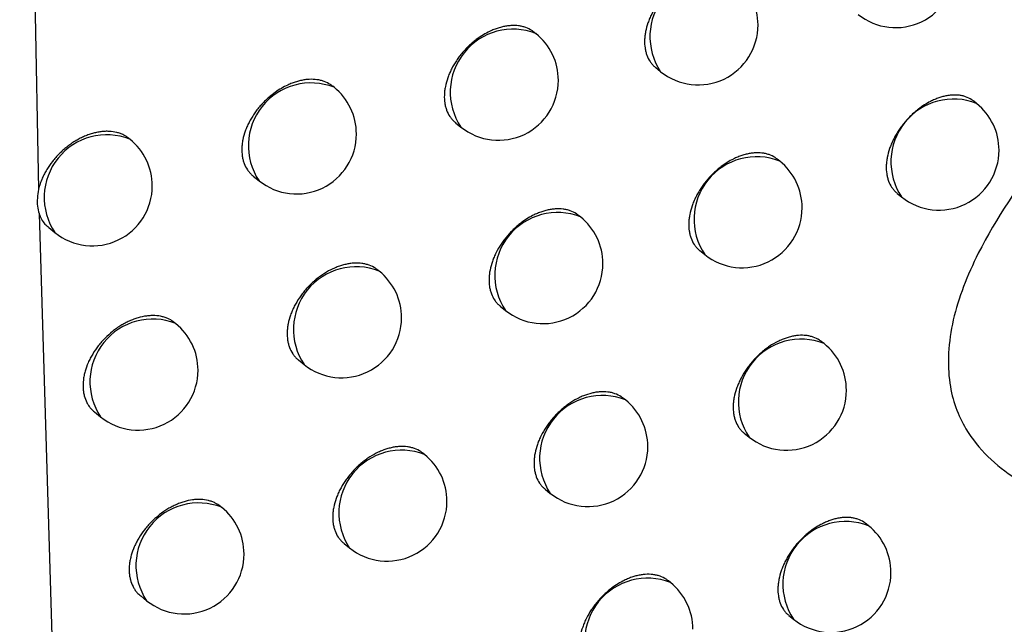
# Model space of a CAD drawing. Header units: millimetres. Extents: x -0.66 to 0.91, y -0.4 to 0.64.
# Tile 147 of 171: x 0.72535 to 0.73357, y 0.19828 to 0.20333. Entities that reach past the tile are written whole.
import ezdxf

# ---------------------------------------------------------------- set-up
doc = ezdxf.new("R2010")
doc.units = ezdxf.units.MM
doc.layers.add('FORMAT', color=7, linetype='Continuous')

msp = doc.modelspace()

# ---------------------------------------------------------------- linework, layer by layer
at = {"layer": 'FORMAT', "color": 7, "linetype": 'Continuous', "lineweight": 25}
for p, q in [((0.725352, 0.20993), (0.725509, 0.201913)), ((0.729662, 0.203212), (0.729647, 0.203225)), ((0.730662, 0.202929), (0.730703, 0.202896)), ((0.727977, 0.202765), (0.727965, 0.202774)), ((0.733341, 0.20263), (0.733318, 0.202648)), ((0.728991, 0.202469), (0.729036, 0.202433)), ((0.726272, 0.202332), (0.726264, 0.202339)), ((0.731697, 0.202149), (0.731677, 0.202165)), ((0.727302, 0.202024), (0.72735, 0.201985)), ((0.732678, 0.20188), (0.732715, 0.20185)), ((0.725514, 0.20171), (0.725997, 0.185684)), ((0.730034, 0.201683), (0.730018, 0.201695)), ((0.725594, 0.201594), (0.725646, 0.201552)), ((0.73103, 0.201402), (0.731071, 0.201369)), ((0.728353, 0.201231), (0.728341, 0.201241)), ((0.729364, 0.200938), (0.729408, 0.200903)), ((0.726654, 0.200794), (0.726645, 0.200802)), ((0.732067, 0.200626), (0.732047, 0.200642)), ((0.727679, 0.20049), (0.727727, 0.200451)), ((0.730409, 0.200156), (0.730392, 0.200169)), ((0.725977, 0.200056), (0.726028, 0.200014)), ((0.731401, 0.199878), (0.731441, 0.199846)), ((0.728732, 0.1997), (0.728719, 0.199711)), ((0.729739, 0.199411), (0.729782, 0.199376)), ((0.727038, 0.199259), (0.727028, 0.199268)), ((0.732439, 0.199105), (0.732418, 0.199122)), ((0.72806, 0.198958), (0.728106, 0.198921)), ((0.730786, 0.198632), (0.730768, 0.198646)), ((0.726362, 0.19852), (0.726412, 0.19848)), ((0.731774, 0.198357), (0.731813, 0.198326))]:
    msp.add_line(p, q, dxfattribs=at)
for centre, radius, start, end in [((0.731137, 0.203188), 0.0005234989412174, 68.457995, 213.993496), ((0.732665, 0.203763), 0.0005000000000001, 231.225746, 360), ((0.731016, 0.203285), 0.0005, 360, 51.225746), ((0.731016, 0.203285), 0.0005, 231.225746, 360), ((0.72947, 0.202726), 0.0005234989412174, 68.457995, 213.993496), ((0.729349, 0.202823), 0.0005, 360, 51.225746), ((0.727784, 0.202278), 0.0005234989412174, 68.457995, 213.993496), ((0.729349, 0.202823), 0.0005000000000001, 231.225746, 360), ((0.727663, 0.202375), 0.0005000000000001, 360, 51.225746), ((0.733149, 0.202143), 0.0005234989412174, 68.457995, 213.993496), ((0.733028, 0.20224), 0.0005, 360, 51.225746), ((0.72608, 0.201845), 0.0005234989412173, 68.457995, 213.993496), ((0.725959, 0.201942), 0.0005000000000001, 360, 51.225746), ((0.727663, 0.202375), 0.0005000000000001, 231.225746, 360), ((0.733028, 0.20224), 0.0005, 231.225746, 360), ((0.731505, 0.201662), 0.0005234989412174, 68.457995, 213.993496), ((0.731384, 0.201759), 0.0005, 360, 51.225746), ((0.725959, 0.201942), 0.0005000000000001, 231.225746, 360), ((0.731384, 0.201759), 0.0005, 231.225746, 360), ((0.729842, 0.201196), 0.0005234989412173, 68.457995, 213.993496), ((0.729721, 0.201293), 0.0005000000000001, 360, 51.225746), ((0.728161, 0.200744), 0.0005234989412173, 68.457995, 213.993496), ((0.72804, 0.200841), 0.0005000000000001, 360, 51.225746), ((0.729721, 0.201293), 0.0005000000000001, 231.225746, 360), ((0.726462, 0.200307), 0.0005234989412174, 68.457995, 213.993496), ((0.72804, 0.200841), 0.0005000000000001, 231.225746, 360), ((0.726341, 0.200404), 0.0005000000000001, 360, 51.225746), ((0.731875, 0.200139), 0.0005234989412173, 68.457995, 213.993496), ((0.731754, 0.200236), 0.0005000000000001, 360, 51.225746), ((0.726341, 0.200404), 0.0005000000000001, 231.225746, 360), ((0.730216, 0.199669), 0.0005234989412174, 68.457995, 213.993496), ((0.731754, 0.200236), 0.0005000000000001, 231.225746, 360), ((0.730096, 0.199766), 0.0005000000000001, 360, 51.225746), ((0.730096, 0.199766), 0.0005000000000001, 231.225746, 360), ((0.72854, 0.199213), 0.0005234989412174, 68.457995, 213.993496), ((0.728419, 0.199311), 0.0005000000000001, 360, 51.225746), ((0.726846, 0.198773), 0.0005234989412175, 68.457995, 213.993496), ((0.726725, 0.19887), 0.0005, 360, 51.225746), ((0.728419, 0.199311), 0.0005000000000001, 231.225746, 360), ((0.732247, 0.198618), 0.0005234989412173, 68.457995, 213.993496), ((0.732126, 0.198716), 0.0004999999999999, 360, 51.225746), ((0.726725, 0.19887), 0.0005000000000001, 231.225746, 360), ((0.732126, 0.198716), 0.0005, 231.225746, 360), ((0.730593, 0.198145), 0.0005234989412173, 68.457995, 213.993496), ((0.730472, 0.198242), 0.0005000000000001, 360, 51.225746)]:
    msp.add_arc(centre, radius, start, end, dxfattribs=at)
for points, knots in [([(0.741154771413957, 0.207845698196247), (0.7402465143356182, 0.2072742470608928), (0.7384330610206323, 0.2061332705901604), (0.7359588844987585, 0.2042958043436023), (0.7341945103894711, 0.2026769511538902), (0.7333803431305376, 0.2014960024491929), (0.7331142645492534, 0.2008175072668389), (0.7330842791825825, 0.2002974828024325), (0.7332610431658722, 0.1998264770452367), (0.7337778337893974, 0.1993574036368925), (0.7351592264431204, 0.1989606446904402), (0.7364962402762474, 0.1990846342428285), (0.7374095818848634, 0.1991693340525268)], [0, 0, 0, 0, 0.1891959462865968, 0.3777542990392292, 0.5177880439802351, 0.5720933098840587, 0.6062566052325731, 0.6406772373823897, 0.6708837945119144, 0.71835997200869, 0.807605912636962, 1, 1, 1, 1]), ([(0.7313104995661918, 0.203690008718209), (0.7313045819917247, 0.2036946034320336), (0.7312838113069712, 0.2037107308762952), (0.7312504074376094, 0.203726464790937), (0.7312121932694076, 0.2037374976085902), (0.7311717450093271, 0.2037443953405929), (0.7311284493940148, 0.2037451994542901), (0.7310833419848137, 0.2037397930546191), (0.7310488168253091, 0.2037326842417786), (0.7310140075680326, 0.2037226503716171), (0.7309786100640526, 0.2037095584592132), (0.7309200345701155, 0.2036830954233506), (0.730861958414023, 0.2036471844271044), (0.730808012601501, 0.2036040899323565), (0.7307767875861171, 0.2035760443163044), (0.7307471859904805, 0.203546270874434), (0.7307189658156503, 0.2035144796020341), (0.7306927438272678, 0.2034812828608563), (0.7306606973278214, 0.203435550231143), (0.730633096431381, 0.2033877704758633), (0.7306107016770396, 0.2033391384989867), (0.7305918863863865, 0.2032902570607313), (0.7305785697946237, 0.2032413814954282), (0.7305711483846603, 0.2031937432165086), (0.7305676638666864, 0.203147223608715), (0.7305700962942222, 0.2031027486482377), (0.7305784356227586, 0.2030614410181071), (0.7305906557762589, 0.2030225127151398), (0.73060839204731, 0.2029872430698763), (0.7306318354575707, 0.2029572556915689), (0.7306473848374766, 0.2029397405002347), (0.7306588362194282, 0.2029322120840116), (0.7306624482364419, 0.2029298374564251)], [0, 0, 0, 0, 0.0213226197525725, 0.0748423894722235, 0.1021604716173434, 0.1286461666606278, 0.1822263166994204, 0.2095752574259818, 0.2360900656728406, 0.2627901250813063, 0.2897770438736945, 0.3171568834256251, 0.397219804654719, 0.4246175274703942, 0.451142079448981, 0.477852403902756, 0.5048506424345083, 0.5322434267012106, 0.5587399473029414, 0.6123446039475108, 0.6397091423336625, 0.6661675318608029, 0.7196948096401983, 0.7470194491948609, 0.7734482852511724, 0.8269148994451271, 0.8542074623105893, 0.8806308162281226, 0.9340852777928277, 0.9613703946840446, 0.9878153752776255, 1, 1, 1, 1]), ([(0.7296468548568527, 0.2032244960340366), (0.7296409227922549, 0.2032291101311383), (0.7296199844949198, 0.2032453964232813), (0.7295862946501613, 0.2032614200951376), (0.7295476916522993, 0.2032728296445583), (0.7295068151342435, 0.2032801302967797), (0.7294630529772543, 0.2032813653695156), (0.7294174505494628, 0.2032764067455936), (0.7293825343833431, 0.2032696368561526), (0.7293473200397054, 0.2032599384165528), (0.7293115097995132, 0.2032471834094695), (0.7292522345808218, 0.2032212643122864), (0.729193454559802, 0.2031858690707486), (0.7291388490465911, 0.2031432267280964), (0.7291072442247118, 0.2031154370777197), (0.7290772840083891, 0.2030858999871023), (0.7290487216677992, 0.2030543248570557), (0.729022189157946, 0.2030213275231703), (0.7289897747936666, 0.2029758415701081), (0.7289618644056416, 0.2029282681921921), (0.7289392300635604, 0.202879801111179), (0.7289202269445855, 0.2028310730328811), (0.7289067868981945, 0.2027823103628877), (0.7288993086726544, 0.2027347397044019), (0.7288958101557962, 0.2026882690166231), (0.7288982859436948, 0.2026437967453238), (0.7289067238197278, 0.2026024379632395), (0.72891907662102, 0.2025634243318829), (0.7289369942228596, 0.2025280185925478), (0.7289606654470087, 0.2024978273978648), (0.7289764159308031, 0.2024801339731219), (0.7289880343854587, 0.2024724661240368), (0.7289917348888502, 0.2024700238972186)], [0, 0, 0, 0, 0.0211420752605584, 0.074624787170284, 0.1019229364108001, 0.1284129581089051, 0.1820010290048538, 0.2093530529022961, 0.2358932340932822, 0.2626187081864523, 0.2896310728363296, 0.3170363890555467, 0.397208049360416, 0.4246432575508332, 0.4511985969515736, 0.4779401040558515, 0.5049702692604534, 0.5323961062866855, 0.5589038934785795, 0.6125323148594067, 0.6399101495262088, 0.6663545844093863, 0.7198544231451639, 0.7471659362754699, 0.773561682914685, 0.8269615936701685, 0.8542202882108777, 0.8806065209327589, 0.9339854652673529, 0.9612314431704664, 0.9876521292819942, 1, 1, 1, 1]), ([(0.7279645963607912, 0.2027739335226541), (0.7279586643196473, 0.2027785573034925), (0.7279375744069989, 0.2027949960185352), (0.7279036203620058, 0.2028113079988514), (0.727864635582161, 0.2028231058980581), (0.7278233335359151, 0.20283082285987), (0.7277791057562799, 0.2028325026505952), (0.7277330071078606, 0.2028280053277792), (0.7276976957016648, 0.2028215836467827), (0.7276620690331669, 0.2028122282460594), (0.7276258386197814, 0.2027998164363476), (0.7275658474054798, 0.202774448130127), (0.7275063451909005, 0.2027395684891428), (0.7274510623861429, 0.2026973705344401), (0.7274190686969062, 0.2026698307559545), (0.7273887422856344, 0.2026405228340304), (0.7273598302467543, 0.2026091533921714), (0.7273329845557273, 0.2025763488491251), (0.7273084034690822, 0.2025424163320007), (0.7272862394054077, 0.2025076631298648), (0.7272663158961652, 0.2024717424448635), (0.7272491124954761, 0.2024354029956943), (0.7272299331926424, 0.2023868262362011), (0.7272163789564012, 0.2023381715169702), (0.7272088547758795, 0.2022906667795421), (0.7272053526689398, 0.2022442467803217), (0.7272078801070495, 0.2021997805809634), (0.727216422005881, 0.2021583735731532), (0.7272289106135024, 0.2021192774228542), (0.7272470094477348, 0.2020837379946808), (0.7272709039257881, 0.2020533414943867), (0.7272868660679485, 0.2020354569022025), (0.7272986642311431, 0.2020276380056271), (0.7273024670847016, 0.2020251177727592)], [0, 0, 0, 0, 0.0209113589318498, 0.0743451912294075, 0.1016170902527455, 0.1281119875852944, 0.181708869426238, 0.2090641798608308, 0.2356358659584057, 0.2623928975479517, 0.2894368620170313, 0.3168738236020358, 0.3971799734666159, 0.4246615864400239, 0.4512542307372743, 0.4780335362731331, 0.505102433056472, 0.5325684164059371, 0.5590884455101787, 0.5857949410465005, 0.6127907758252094, 0.6401833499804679, 0.6666083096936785, 0.7200697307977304, 0.7473627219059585, 0.773715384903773, 0.8270284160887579, 0.8542429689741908, 0.8805815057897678, 0.9338634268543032, 0.961059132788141, 0.9874483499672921, 0.9999999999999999, 0.9999999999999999, 0.9999999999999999, 0.9999999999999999]), ([(0.7333181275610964, 0.2026481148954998), (0.7333122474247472, 0.2026526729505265), (0.7332917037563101, 0.2026685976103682), (0.7332586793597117, 0.2026839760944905), (0.733220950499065, 0.2026945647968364), (0.7331810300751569, 0.2027009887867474), (0.7331383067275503, 0.2027012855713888), (0.7330938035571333, 0.2026953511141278), (0.7330597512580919, 0.2026878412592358), (0.733025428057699, 0.2026774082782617), (0.7329905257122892, 0.2026639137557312), (0.7329327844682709, 0.2026367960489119), (0.7328755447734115, 0.2026002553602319), (0.7328223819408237, 0.2025565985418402), (0.7327916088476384, 0.2025282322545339), (0.7327624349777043, 0.2024981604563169), (0.7327346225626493, 0.2024660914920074), (0.7327087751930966, 0.2024326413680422), (0.7326850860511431, 0.202398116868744), (0.7326637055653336, 0.2023628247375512), (0.7326444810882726, 0.2023264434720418), (0.7326278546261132, 0.2022896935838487), (0.7326092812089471, 0.2022406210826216), (0.7325961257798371, 0.2021916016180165), (0.7325887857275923, 0.2021438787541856), (0.7325853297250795, 0.2020973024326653), (0.7325877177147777, 0.2020528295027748), (0.7325959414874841, 0.2020115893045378), (0.7326080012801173, 0.2019727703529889), (0.7326255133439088, 0.2019376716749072), (0.7326486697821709, 0.2019079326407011), (0.7326639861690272, 0.2018906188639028), (0.7326752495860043, 0.2018832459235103), (0.7326787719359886, 0.2018809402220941)], [0, 0, 0, 0, 0.0214733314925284, 0.0750222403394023, 0.1023560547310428, 0.1288370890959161, 0.1824085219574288, 0.2097538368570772, 0.2362459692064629, 0.2629233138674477, 0.2898874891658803, 0.3172445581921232, 0.3972103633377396, 0.4245746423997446, 0.4510710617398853, 0.4777529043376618, 0.504722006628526, 0.5320846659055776, 0.5585697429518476, 0.5852402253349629, 0.6121979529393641, 0.6395492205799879, 0.6660183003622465, 0.7195665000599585, 0.7469010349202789, 0.773357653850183, 0.8268802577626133, 0.8542012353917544, 0.8806560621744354, 0.9341745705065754, 0.9614929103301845, 0.9879578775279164, 1, 1, 1, 1]), ([(0.7262633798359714, 0.2023381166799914), (0.72624950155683, 0.2023483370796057), (0.7262277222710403, 0.2023643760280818), (0.7261925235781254, 0.2023792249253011), (0.7261531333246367, 0.202391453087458), (0.7261102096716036, 0.2023976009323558), (0.7260649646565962, 0.2023977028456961), (0.7260299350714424, 0.2023946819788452), (0.7259943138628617, 0.2023886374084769), (0.725958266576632, 0.2023796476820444), (0.7259215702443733, 0.2023675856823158), (0.7258849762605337, 0.2023526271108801), (0.7258489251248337, 0.2023350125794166), (0.725813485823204, 0.2023148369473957), (0.7257784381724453, 0.2022918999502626), (0.7257445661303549, 0.2022666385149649), (0.7257122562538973, 0.2022394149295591), (0.7256815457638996, 0.2022103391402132), (0.7256522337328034, 0.202179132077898), (0.72561608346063, 0.2021357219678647), (0.725584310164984, 0.2020897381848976), (0.7255575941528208, 0.202042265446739), (0.7255387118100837, 0.2020027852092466), (0.7255217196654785, 0.2019596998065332), (0.7255135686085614, 0.2019291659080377), (0.7255094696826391, 0.201913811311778)], [0, 0, 0, 0, 0.0665868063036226, 0.1044951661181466, 0.1429507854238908, 0.2179707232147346, 0.25604507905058, 0.2946694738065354, 0.3321005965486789, 0.3697906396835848, 0.4082968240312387, 0.4470848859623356, 0.4845923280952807, 0.5223603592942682, 0.5609511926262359, 0.5998267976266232, 0.6372939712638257, 0.6750226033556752, 0.7135778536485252, 0.7524196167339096, 0.8275334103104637, 0.8656650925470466, 0.9043589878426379, 0.95190495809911, 1, 1, 1, 1]), ([(0.7316771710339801, 0.202164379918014), (0.7316712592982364, 0.2021689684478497), (0.7316505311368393, 0.2021850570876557), (0.7316171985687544, 0.202200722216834), (0.731579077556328, 0.2022116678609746), (0.7315387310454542, 0.2022184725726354), (0.7314955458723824, 0.2022191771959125), (0.7314505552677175, 0.2022136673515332), (0.7314161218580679, 0.202206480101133), (0.7313814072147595, 0.2021963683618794), (0.7313461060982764, 0.2021831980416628), (0.7312876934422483, 0.2021566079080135), (0.7312297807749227, 0.2021205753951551), (0.7311759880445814, 0.2020773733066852), (0.7311448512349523, 0.202049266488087), (0.7311153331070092, 0.202019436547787), (0.7310871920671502, 0.2019875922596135), (0.7310610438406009, 0.2019543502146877), (0.7310370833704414, 0.2019200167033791), (0.7310154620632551, 0.2018848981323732), (0.7309960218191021, 0.201848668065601), (0.7309792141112, 0.2018120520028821), (0.7309604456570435, 0.2017631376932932), (0.7309471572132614, 0.2017142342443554), (0.7309397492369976, 0.2016665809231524), (0.7309362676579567, 0.2016200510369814), (0.7309386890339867, 0.20157557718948), (0.7309470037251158, 0.2015342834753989), (0.7309591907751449, 0.2014953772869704), (0.7309768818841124, 0.2014601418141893), (0.7310002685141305, 0.2014302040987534), (0.7310157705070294, 0.2014127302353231), (0.7310271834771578, 0.2014052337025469), (0.7310307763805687, 0.2014028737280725)], [0, 0, 0, 0, 0.0213561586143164, 0.0748805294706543, 0.1022011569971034, 0.1286847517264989, 0.1822608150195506, 0.2096078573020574, 0.2361164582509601, 0.2628102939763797, 0.2897909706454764, 0.3171645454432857, 0.3972022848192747, 0.4245913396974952, 0.4511085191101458, 0.477811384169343, 0.5048020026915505, 0.5321869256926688, 0.5586799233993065, 0.5853585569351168, 0.6123248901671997, 0.6396854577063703, 0.6661453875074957, 0.7196756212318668, 0.7470015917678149, 0.7734358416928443, 0.826913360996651, 0.8542114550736, 0.8806410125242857, 0.9341081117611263, 0.9613998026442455, 0.9878483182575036, 0.9999999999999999, 0.9999999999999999, 0.9999999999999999, 0.9999999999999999]), ([(0.7255089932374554, 0.2019119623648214), (0.725501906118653, 0.2018643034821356), (0.7254911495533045, 0.201791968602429), (0.7255079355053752, 0.20173114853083), (0.7255136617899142, 0.2017104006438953)], [0, 0, 0, 0, 0.6588644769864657, 1, 1, 1, 1]), ([(0.7300179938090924, 0.2016952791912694), (0.7300120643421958, 0.2016998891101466), (0.7299911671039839, 0.2017161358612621), (0.7299575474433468, 0.2017320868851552), (0.7299190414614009, 0.2017434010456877), (0.7298782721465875, 0.2017505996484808), (0.7298346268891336, 0.2017517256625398), (0.7297891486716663, 0.201746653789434), (0.7297543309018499, 0.201739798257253), (0.7297192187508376, 0.2017300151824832), (0.7296835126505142, 0.2017171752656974), (0.7296244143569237, 0.2016911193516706), (0.7295658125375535, 0.2016555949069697), (0.7295113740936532, 0.2016128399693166), (0.7294798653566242, 0.2015849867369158), (0.7294499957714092, 0.2015553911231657), (0.7294215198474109, 0.2015237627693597), (0.7293950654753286, 0.2014907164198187), (0.7293627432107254, 0.2014451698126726), (0.7293349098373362, 0.201397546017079), (0.7293123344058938, 0.2013490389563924), (0.7292933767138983, 0.2013002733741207), (0.7292799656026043, 0.20125148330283), (0.7292724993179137, 0.201203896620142), (0.7292690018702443, 0.2011574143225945), (0.7292714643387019, 0.2011129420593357), (0.7292798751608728, 0.2010715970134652), (0.7292921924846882, 0.2010326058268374), (0.7293100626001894, 0.2009972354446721), (0.7293336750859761, 0.200967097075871), (0.7293493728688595, 0.2009494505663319), (0.7293609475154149, 0.2009418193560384), (0.7293646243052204, 0.2009393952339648)], [0, 0, 0, 0, 0.0211910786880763, 0.0746837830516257, 0.1019873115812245, 0.1284760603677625, 0.1820617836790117, 0.2094128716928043, 0.2359460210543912, 0.2626644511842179, 0.2896697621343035, 0.3170680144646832, 0.3972096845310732, 0.4246345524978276, 0.4511814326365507, 0.4779143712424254, 0.5049357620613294, 0.5323525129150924, 0.5588572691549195, 0.6124792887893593, 0.6398535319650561, 0.6663019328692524, 0.719809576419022, 0.7471248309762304, 0.7735298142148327, 0.826948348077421, 0.8542165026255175, 0.8806130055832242, 0.9340128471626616, 0.9612696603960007, 0.9876969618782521, 0.9999999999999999, 0.9999999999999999, 0.9999999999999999, 0.9999999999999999]), ([(0.7255142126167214, 0.2017088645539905), (0.72552051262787, 0.2016934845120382), (0.7255332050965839, 0.2016624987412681), (0.725560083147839, 0.2016237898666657), (0.7255836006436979, 0.2016043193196), (0.7255946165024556, 0.2015951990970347)], [0, 0, 0, 0, 0.3437894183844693, 0.6926236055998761, 1, 1, 1, 1]), ([(0.7283405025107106, 0.2012408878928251), (0.7283345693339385, 0.2012455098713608), (0.7283135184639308, 0.201261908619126), (0.728279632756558, 0.2012781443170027), (0.7282407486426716, 0.201289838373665), (0.7281995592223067, 0.2012974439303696), (0.7281554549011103, 0.2012990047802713), (0.7281094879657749, 0.2012943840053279), (0.7280742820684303, 0.2012878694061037), (0.728038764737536, 0.2012784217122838), (0.7280026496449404, 0.2012659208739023), (0.7279548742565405, 0.2012455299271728), (0.7279075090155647, 0.2012195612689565), (0.7278618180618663, 0.2011886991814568), (0.7278284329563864, 0.2011630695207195), (0.7277965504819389, 0.2011354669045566), (0.7277663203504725, 0.2011060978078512), (0.7277375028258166, 0.2010746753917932), (0.72771073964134, 0.2010418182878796), (0.7276780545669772, 0.2009965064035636), (0.7276499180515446, 0.2009490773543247), (0.7276271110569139, 0.2009007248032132), (0.7276079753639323, 0.20085210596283), (0.7275944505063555, 0.2008034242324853), (0.7275869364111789, 0.2007559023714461), (0.7275834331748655, 0.2007094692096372), (0.7275859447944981, 0.2006650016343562), (0.7275944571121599, 0.2006236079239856), (0.727606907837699, 0.2005845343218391), (0.7276249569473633, 0.2005490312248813), (0.7276487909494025, 0.200518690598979), (0.7276646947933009, 0.2005008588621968), (0.7276764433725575, 0.2004930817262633), (0.7276802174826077, 0.2004905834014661)], [0, 0, 0, 0, 0.0209740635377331, 0.0744158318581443, 0.1016921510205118, 0.1281827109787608, 0.1817711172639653, 0.2091224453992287, 0.2356822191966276, 0.2624273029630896, 0.2894592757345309, 0.3168841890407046, 0.3700212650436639, 0.3972856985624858, 0.424751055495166, 0.4513301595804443, 0.4780957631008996, 0.5051506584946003, 0.5326021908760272, 0.5591159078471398, 0.612757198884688, 0.640142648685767, 0.6665704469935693, 0.7200373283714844, 0.7473327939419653, 0.7736950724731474, 0.8270274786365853, 0.8542518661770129, 0.8806012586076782, 0.9339052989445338, 0.9611125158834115, 0.9875077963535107, 1, 1, 1, 1]), ([(0.7266443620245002, 0.2008010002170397), (0.7266304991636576, 0.2008111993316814), (0.7266087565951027, 0.2008271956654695), (0.7265736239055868, 0.2008419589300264), (0.7265343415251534, 0.2008540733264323), (0.7264915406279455, 0.2008600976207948), (0.726446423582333, 0.2008600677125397), (0.726399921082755, 0.2008559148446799), (0.7263518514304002, 0.2008456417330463), (0.7263034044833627, 0.2008295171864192), (0.7262670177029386, 0.2008144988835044), (0.7262310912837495, 0.2007967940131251), (0.7261957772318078, 0.2007765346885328), (0.7261608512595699, 0.2007535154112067), (0.7261159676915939, 0.2007198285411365), (0.7260737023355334, 0.2006818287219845), (0.7260350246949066, 0.2006404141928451), (0.7259990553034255, 0.2005970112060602), (0.7259673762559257, 0.2005509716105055), (0.725940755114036, 0.2005034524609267), (0.7259177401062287, 0.2004552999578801), (0.7259002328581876, 0.2004065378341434), (0.7258886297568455, 0.2003583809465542), (0.7258810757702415, 0.2003109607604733), (0.725879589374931, 0.200264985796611), (0.7258841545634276, 0.2002215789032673), (0.7258927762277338, 0.2001801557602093), (0.7259072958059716, 0.2001419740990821), (0.725927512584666, 0.2001081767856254), (0.7259478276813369, 0.2000808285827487), (0.7259665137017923, 0.2000655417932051), (0.7259775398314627, 0.2000565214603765)], [0, 0, 0, 0, 0.0472568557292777, 0.0741178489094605, 0.101366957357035, 0.1545030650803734, 0.1814711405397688, 0.2088291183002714, 0.2621649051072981, 0.2892356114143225, 0.3166993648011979, 0.3432515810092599, 0.3699882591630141, 0.3973073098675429, 0.4248278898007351, 0.4782148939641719, 0.5053156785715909, 0.5328147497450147, 0.5860130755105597, 0.6130189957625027, 0.6404227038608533, 0.6933765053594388, 0.7202575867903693, 0.747533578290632, 0.8003026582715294, 0.8270879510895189, 0.8542642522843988, 0.9069973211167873, 0.9337620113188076, 0.9609147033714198, 1, 1, 1, 1]), ([(0.7320463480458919, 0.2006417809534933), (0.7320404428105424, 0.2006463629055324), (0.7320197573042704, 0.2006624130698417), (0.731986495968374, 0.2006780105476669), (0.731948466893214, 0.2006888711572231), (0.7319082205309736, 0.2006955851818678), (0.7318651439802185, 0.2006961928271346), (0.7318202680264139, 0.2006905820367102), (0.7317859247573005, 0.2006833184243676), (0.7317513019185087, 0.2006731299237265), (0.7317160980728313, 0.200659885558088), (0.7316695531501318, 0.2006385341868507), (0.7316234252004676, 0.2006116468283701), (0.7315789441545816, 0.2005799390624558), (0.7315464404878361, 0.2005537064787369), (0.7315153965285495, 0.2005255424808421), (0.7314859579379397, 0.2004956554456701), (0.731457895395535, 0.200463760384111), (0.7314318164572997, 0.2004304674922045), (0.7313999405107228, 0.2003846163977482), (0.7313724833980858, 0.2003367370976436), (0.7313502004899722, 0.200288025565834), (0.7313314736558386, 0.2002390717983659), (0.7313182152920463, 0.2001901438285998), (0.7313108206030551, 0.2001424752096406), (0.7313073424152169, 0.2000959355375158), (0.7313097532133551, 0.2000514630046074), (0.7313180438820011, 0.2000101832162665), (0.7313301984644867, 0.1999712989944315), (0.7313478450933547, 0.1999360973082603), (0.7313711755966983, 0.1999062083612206), (0.7313866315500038, 0.1998887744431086), (0.7313980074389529, 0.1998813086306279), (0.7314015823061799, 0.1998789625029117)], [0, 0, 0, 0, 0.0213854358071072, 0.0749112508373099, 0.1022327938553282, 0.1287131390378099, 0.1822827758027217, 0.2096267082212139, 0.2361283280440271, 0.2628151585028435, 0.2897887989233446, 0.3171552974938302, 0.3701282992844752, 0.3973080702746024, 0.4246878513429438, 0.4511969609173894, 0.4778916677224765, 0.5048739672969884, 0.5322503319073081, 0.5587387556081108, 0.6123266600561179, 0.6396822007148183, 0.6661421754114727, 0.7196723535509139, 0.7469981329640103, 0.7734359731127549, 0.8269207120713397, 0.8542224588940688, 0.8806563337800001, 0.9341322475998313, 0.9614285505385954, 0.9878789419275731, 0.9999999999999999, 0.9999999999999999, 0.9999999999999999, 0.9999999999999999]), ([(0.7303915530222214, 0.2001691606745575), (0.7303856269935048, 0.2001737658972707), (0.7303647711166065, 0.2001899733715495), (0.7303312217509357, 0.2002058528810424), (0.7302928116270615, 0.2002170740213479), (0.7302521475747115, 0.2002241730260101), (0.7302086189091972, 0.2002251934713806), (0.7301632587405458, 0.2002200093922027), (0.7301169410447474, 0.2002107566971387), (0.7300696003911, 0.2001954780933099), (0.7300108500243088, 0.2001693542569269), (0.7299641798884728, 0.2001428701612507), (0.7299191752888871, 0.2001115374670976), (0.7298862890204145, 0.200085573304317), (0.729854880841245, 0.2000576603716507), (0.7298250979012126, 0.2000280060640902), (0.729796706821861, 0.1999963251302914), (0.729770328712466, 0.1999632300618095), (0.7297380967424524, 0.1999176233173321), (0.7297103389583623, 0.1998699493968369), (0.7296878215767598, 0.1998214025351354), (0.729668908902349, 0.1997725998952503), (0.7296555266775, 0.1997237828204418), (0.7296480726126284, 0.1996761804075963), (0.7296445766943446, 0.1996296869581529), (0.729647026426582, 0.199585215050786), (0.7296554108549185, 0.1995438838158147), (0.7296676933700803, 0.1995049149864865), (0.7296855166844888, 0.1994695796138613), (0.7297090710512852, 0.1994394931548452), (0.7297247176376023, 0.1994218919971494), (0.7297362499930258, 0.1994142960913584), (0.7297399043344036, 0.1994118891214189)], [0, 0, 0, 0, 0.0212342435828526, 0.0747311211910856, 0.1020370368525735, 0.1285221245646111, 0.1821006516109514, 0.2094483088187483, 0.2359724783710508, 0.2896306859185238, 0.317019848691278, 0.37005609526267, 0.3972684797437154, 0.424681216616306, 0.4512177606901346, 0.4779402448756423, 0.5049509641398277, 0.532356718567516, 0.5588561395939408, 0.6124671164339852, 0.6398354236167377, 0.6662849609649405, 0.719794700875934, 0.7471108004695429, 0.7735218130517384, 0.8269524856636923, 0.854226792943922, 0.880630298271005, 0.934044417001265, 0.9613086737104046, 0.9877395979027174, 0.9999999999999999, 0.9999999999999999, 0.9999999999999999, 0.9999999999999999]), ([(0.7287187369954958, 0.199711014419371), (0.7287128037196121, 0.1997156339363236), (0.7286917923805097, 0.1997319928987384), (0.7286579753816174, 0.199748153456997), (0.7286191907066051, 0.1997597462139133), (0.728578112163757, 0.1997672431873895), (0.7285341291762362, 0.1997686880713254), (0.7284882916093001, 0.199763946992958), (0.7284531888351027, 0.1997573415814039), (0.728417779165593, 0.1997478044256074), (0.7283817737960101, 0.1997352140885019), (0.7283341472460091, 0.1997147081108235), (0.7282869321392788, 0.199688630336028), (0.7282413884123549, 0.1996576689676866), (0.7282081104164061, 0.1996319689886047), (0.7281763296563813, 0.1996043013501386), (0.7281461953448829, 0.1995748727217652), (0.7281174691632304, 0.1995433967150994), (0.7280907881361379, 0.1995104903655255), (0.7280581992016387, 0.1994651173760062), (0.7280301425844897, 0.199417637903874), (0.728007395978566, 0.1993692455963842), (0.7279883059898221, 0.1993205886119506), (0.7279748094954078, 0.1992718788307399), (0.7279673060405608, 0.1992243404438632), (0.7279638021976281, 0.1991778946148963), (0.7279662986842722, 0.1991334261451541), (0.7279747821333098, 0.1990920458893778), (0.7279871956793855, 0.1990529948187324), (0.7280051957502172, 0.1990175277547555), (0.728028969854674, 0.1989872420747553), (0.7280448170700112, 0.1989694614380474), (0.7280565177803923, 0.1989617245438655), (0.7280602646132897, 0.198959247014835)], [0, 0, 0, 0, 0.0210343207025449, 0.0744882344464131, 0.1017710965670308, 0.1282599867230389, 0.1818452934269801, 0.2091953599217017, 0.2357464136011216, 0.2624827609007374, 0.2895059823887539, 0.3169221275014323, 0.3700348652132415, 0.3972867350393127, 0.4247393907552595, 0.4513082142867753, 0.4780634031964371, 0.5051076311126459, 0.5325481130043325, 0.5590582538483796, 0.6126919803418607, 0.6400731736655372, 0.6665059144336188, 0.7199825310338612, 0.7472826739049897, 0.7736562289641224, 0.8270113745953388, 0.8542473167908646, 0.8806091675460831, 0.9339385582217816, 0.9611589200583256, 0.987562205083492, 1, 1, 1, 1]), ([(0.7270275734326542, 0.1992671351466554), (0.7270137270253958, 0.1992773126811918), (0.7269920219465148, 0.1992932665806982), (0.7269569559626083, 0.1993079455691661), (0.7269177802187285, 0.199319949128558), (0.726875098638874, 0.199325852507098), (0.7268301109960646, 0.1993256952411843), (0.7267837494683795, 0.1993214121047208), (0.726735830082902, 0.1993110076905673), (0.7266875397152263, 0.199294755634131), (0.7266512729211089, 0.1992796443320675), (0.7266154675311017, 0.1992618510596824), (0.7265802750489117, 0.1992415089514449), (0.7265454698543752, 0.1992184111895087), (0.7265007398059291, 0.1991846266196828), (0.72645861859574, 0.1991465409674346), (0.7264200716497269, 0.1991050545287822), (0.7263842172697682, 0.1990615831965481), (0.7263526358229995, 0.1990154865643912), (0.7263260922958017, 0.1989679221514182), (0.7263031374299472, 0.1989197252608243), (0.7262856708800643, 0.1988709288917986), (0.7262740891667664, 0.1988227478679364), (0.7262665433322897, 0.1987753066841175), (0.7262650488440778, 0.1987293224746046), (0.7262695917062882, 0.198685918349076), (0.7262781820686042, 0.1986445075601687), (0.7262926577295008, 0.198606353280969), (0.7263128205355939, 0.1985725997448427), (0.7263330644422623, 0.1985453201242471), (0.7263516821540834, 0.1985300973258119), (0.726362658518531, 0.1985211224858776)], [0, 0, 0, 0, 0.047340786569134, 0.0742095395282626, 0.1014668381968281, 0.1545983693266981, 0.181564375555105, 0.2089205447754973, 0.2622338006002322, 0.2892932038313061, 0.3167456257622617, 0.3432823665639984, 0.3700034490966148, 0.3973064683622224, 0.4248108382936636, 0.4781718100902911, 0.5052591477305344, 0.5327442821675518, 0.5859338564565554, 0.6129350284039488, 0.6403335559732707, 0.6933002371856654, 0.7201876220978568, 0.7474697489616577, 0.8002675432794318, 0.8270673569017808, 0.8542583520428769, 0.9070228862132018, 0.9338036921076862, 0.9609729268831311, 1, 1, 1, 1]), ([(0.7324180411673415, 0.1991222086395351), (0.7324121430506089, 0.1991267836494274), (0.7323915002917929, 0.1991427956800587), (0.7323583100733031, 0.1991583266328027), (0.7323203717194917, 0.1991691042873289), (0.7322802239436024, 0.1991757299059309), (0.7322372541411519, 0.1991762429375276), (0.7321924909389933, 0.1991705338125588), (0.7321582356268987, 0.1991631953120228), (0.7321237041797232, 0.1991529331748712), (0.7320885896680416, 0.1991396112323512), (0.7320304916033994, 0.1991127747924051), (0.7319728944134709, 0.1990765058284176), (0.7319193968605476, 0.1990330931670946), (0.7318884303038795, 0.1990048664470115), (0.7318590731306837, 0.1989749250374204), (0.7318310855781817, 0.1989429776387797), (0.7318050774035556, 0.1989096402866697), (0.7317812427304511, 0.1988752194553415), (0.7317597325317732, 0.1988400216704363), (0.7317403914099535, 0.1988037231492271), (0.7317236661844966, 0.1987670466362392), (0.7317049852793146, 0.1987180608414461), (0.7316917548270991, 0.198669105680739), (0.731684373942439, 0.198621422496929), (0.7316808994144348, 0.1985748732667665), (0.7316833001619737, 0.1985304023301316), (0.7316915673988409, 0.1984891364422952), (0.7317036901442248, 0.1984502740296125), (0.7317212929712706, 0.1984151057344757), (0.7317445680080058, 0.1983852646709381), (0.7317599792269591, 0.1983678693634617), (0.731771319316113, 0.1983604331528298), (0.7317748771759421, 0.1983581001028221)], [0, 0, 0, 0, 0.0214156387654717, 0.074952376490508, 0.1022796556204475, 0.128761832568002, 0.1823353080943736, 0.2096813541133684, 0.2361814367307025, 0.2628667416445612, 0.2898388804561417, 0.3172039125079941, 0.3972046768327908, 0.4245809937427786, 0.451087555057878, 0.4777796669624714, 0.5047592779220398, 0.5321328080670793, 0.558621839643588, 0.5852963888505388, 0.612258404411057, 0.6396142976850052, 0.6660790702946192, 0.7196188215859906, 0.7469493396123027, 0.773395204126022, 0.8268961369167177, 0.8542061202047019, 0.8806486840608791, 0.9341422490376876, 0.9614476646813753, 0.9879045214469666, 0.9999999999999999, 0.9999999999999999, 0.9999999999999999, 0.9999999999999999]), ([(0.730767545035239, 0.1986461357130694), (0.7307616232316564, 0.1986507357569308), (0.7307408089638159, 0.1986669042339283), (0.7307073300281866, 0.1986827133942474), (0.7306690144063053, 0.1986938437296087), (0.7306284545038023, 0.1987008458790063), (0.7305850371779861, 0.1987017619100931), (0.7305398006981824, 0.1986964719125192), (0.7305051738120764, 0.1986894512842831), (0.7304702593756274, 0.1986795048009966), (0.7304347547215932, 0.1986665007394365), (0.7303759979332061, 0.1986401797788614), (0.7303177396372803, 0.1986044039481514), (0.730263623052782, 0.1985614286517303), (0.7302322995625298, 0.198533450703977), (0.7302026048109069, 0.1985037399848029), (0.7301742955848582, 0.1984720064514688), (0.7301479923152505, 0.1984388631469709), (0.7301158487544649, 0.1983931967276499), (0.7300881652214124, 0.1983454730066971), (0.7300657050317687, 0.1982968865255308), (0.7300468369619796, 0.1982480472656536), (0.7300334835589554, 0.1981992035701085), (0.7300260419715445, 0.1981515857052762), (0.7300225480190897, 0.1981050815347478), (0.7300249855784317, 0.1980606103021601), (0.7300333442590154, 0.1980192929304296), (0.7300455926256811, 0.1979803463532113), (0.7300633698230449, 0.1979450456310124), (0.7300868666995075, 0.1979150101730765), (0.7301024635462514, 0.1978974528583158), (0.7301139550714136, 0.1978898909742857), (0.7301175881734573, 0.19788750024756)], [0, 0, 0, 0, 0.0212777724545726, 0.074788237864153, 0.1021013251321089, 0.1285878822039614, 0.1821695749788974, 0.2095190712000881, 0.2360398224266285, 0.2627458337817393, 0.2897387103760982, 0.3171245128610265, 0.3972130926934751, 0.4246196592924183, 0.4511515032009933, 0.4778692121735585, 0.5048750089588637, 0.5322756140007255, 0.5587749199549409, 0.6123854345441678, 0.6397532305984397, 0.666208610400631, 0.7197299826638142, 0.7470518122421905, 0.7734731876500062, 0.8269247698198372, 0.8542097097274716, 0.8806244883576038, 0.9340615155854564, 0.9613376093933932, 0.9877766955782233, 1, 1, 1, 1])]:
    msp.add_open_spline(points, degree=3, knots=knots, dxfattribs=at)

doc.saveas('drawing.dxf')
